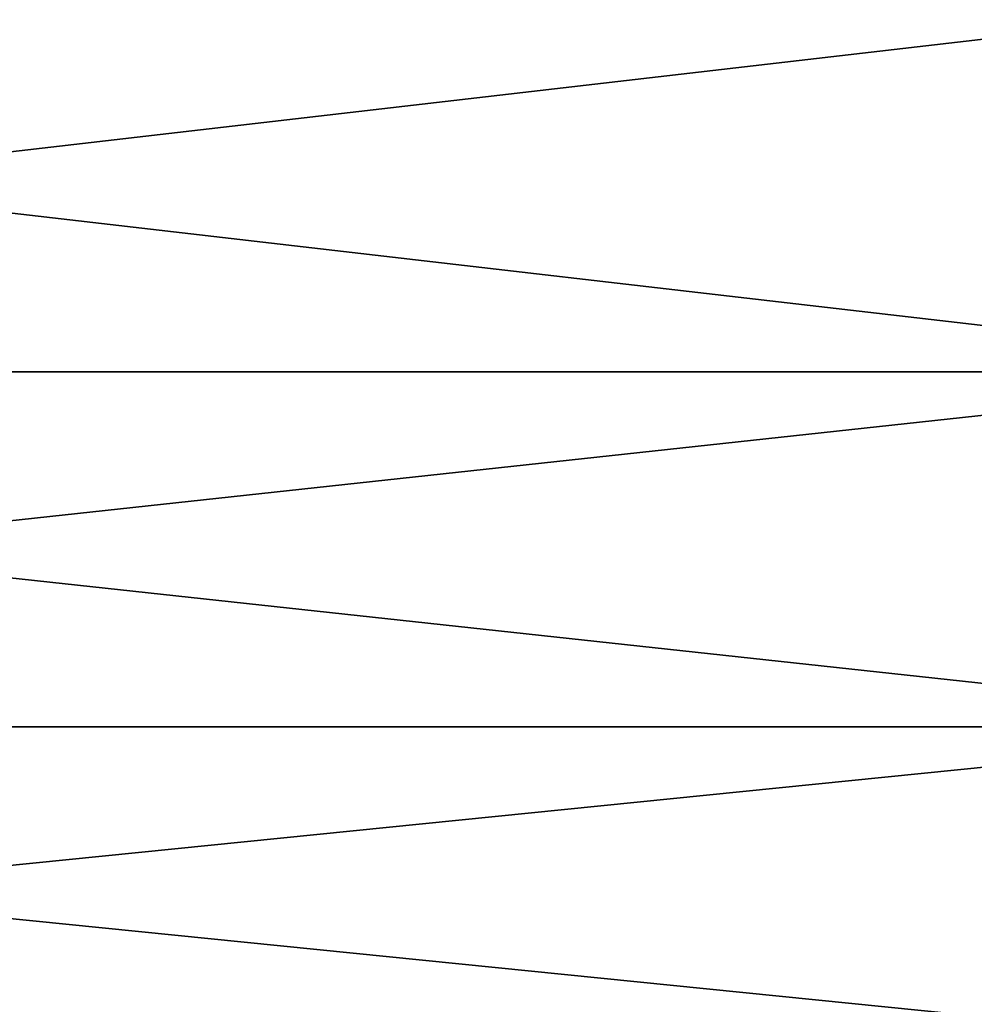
# Model space of a CAD drawing. Header units: metres. Extents: x -46 to 104, y -30 to 30.
# Tile 13 of 256: x -42 to -40.25, y -26.49 to -24.68. Entities that reach past the tile are written whole.
import ezdxf

# ---------------------------------------------------------------- set-up
doc = ezdxf.new("R2010")
doc.units = ezdxf.units.M
doc.layers.add('solid_26_000_502_XXX', color=7, linetype='CONTINUOUS')

msp = doc.modelspace()

# ---------------------------------------------------------------- linework, layer by layer
at = {"layer": 'solid_26_000_502_XXX'}
for points in [[(-39.5, -24.634489, 594.878601), (-39.5, -25.329849, 595.925232), (-45.5, -24.63452, 594.878662)], [(-39.5, -24.634489, 629.121399), (-45.5, -24.63452, 629.121338), (-45.5, -25.329838, 628.074829)], [(-39.5, -25.329849, 628.074768), (-39.5, -24.634489, 629.121399), (-45.5, -25.329838, 628.074829)], [(-39.5, -24.634489, -17.121387), (-39.5, -25.329849, -16.074787), (-45.5, -24.63452, -17.121338)], [(-39.5, -24.634489, 17.121387), (-45.5, -24.63452, 17.121338), (-45.5, -25.329838, 16.074804)], [(-39.5, -25.329849, 16.074787), (-39.5, -24.634489, 17.121387), (-45.5, -25.329838, 16.074804)], [(-39.5, -25.329849, 595.925232), (-45.5, -25.329838, 595.925171), (-45.5, -24.63452, 594.878662)], [(-39.5, -25.329849, -16.074787), (-45.5, -25.329838, -16.074804), (-45.5, -24.63452, -17.121338)], [(-39.5, -25.980772, 597), (-45.5, -25.980797, 597.000061), (-45.5, -25.329838, 595.925171)], [(-39.5, -25.329849, 595.925232), (-39.5, -25.980772, 597), (-45.5, -25.329838, 595.925171)], [(-39.5, -25.329849, 628.074768), (-45.5, -25.329838, 628.074829), (-45.5, -25.980797, 626.999939)], [(-39.5, -25.980772, -14.999985), (-45.5, -25.980797, -14.999931), (-45.5, -25.329838, -16.074804)], [(-39.5, -25.329849, -16.074787), (-39.5, -25.980772, -14.999985), (-45.5, -25.329838, -16.074804)], [(-39.5, -25.329849, 16.074787), (-45.5, -25.329838, 16.074804), (-45.5, -25.980797, 14.999931)], [(-39.5, -25.980772, 627), (-39.5, -25.329849, 628.074768), (-45.5, -25.980797, 626.999939)], [(-39.5, -25.980772, 14.999985), (-39.5, -25.329849, 16.074787), (-45.5, -25.980797, 14.999931)], [(-39.5, -25.980772, 597), (-39.5, -26.586115, 598.101135), (-45.5, -25.980797, 597.000061)], [(-39.5, -25.980772, 627), (-45.5, -25.980797, 626.999939), (-45.5, -26.586105, 625.898865)], [(-39.5, -26.586115, 625.898865), (-39.5, -25.980772, 627), (-45.5, -26.586105, 625.898865)], [(-39.5, -25.980772, -14.999985), (-39.5, -26.586115, -13.898868), (-45.5, -25.980797, -14.999931)], [(-39.5, -25.980772, 14.999985), (-45.5, -25.980797, 14.999931), (-45.5, -26.586105, 13.898887)], [(-39.5, -26.586115, 13.898868), (-39.5, -25.980772, 14.999985), (-45.5, -26.586105, 13.898887)], [(-39.5, -26.586115, 598.101135), (-45.5, -26.586105, 598.101135), (-45.5, -25.980797, 597.000061)], [(-39.5, -26.586115, -13.898868), (-45.5, -26.586105, -13.898887), (-45.5, -25.980797, -14.999931)]]:
    msp.add_3dface(points, dxfattribs=at)

doc.saveas('drawing.dxf')
